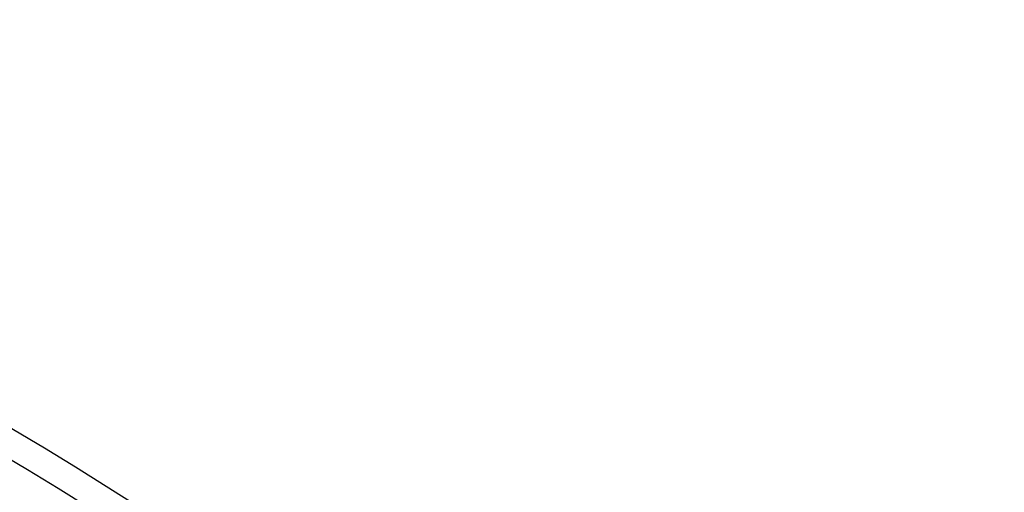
# Model space of a CAD drawing. Header units: millimetres. Extents: x -185 to 185, y -185 to 185.
# Tile 55 of 56: x 71 to 117, y 118 to 140. Entities that reach past the tile are written whole.
import ezdxf

# ---------------------------------------------------------------- set-up
doc = ezdxf.new("R2010")
doc.units = ezdxf.units.MM
doc.layers.add('MAIN-1', color=7, linetype='Continuous')
doc.layers.add('MAIN-2', color=7, linetype='Continuous')

msp = doc.modelspace()

# ---------------------------------------------------------------- linework, layer by layer
at = {"layer": 'MAIN-1'}
for radius, start, end in [(140.335, 46.47255, 133.52747), (139.065, 46.56995, 133.43007), (133.985, 46.56222, 133.4378), (132.715, 46.64507, 133.3549), (131, 46.66661, 133.33335), (127.635, 46.6406, 133.35936), (126.365, 46.72774, 133.27222)]:
    msp.add_arc((0, 0), radius, start, end, dxfattribs=at)
at = {"layer": 'MAIN-2'}
for radius, end in [(132, 180.00002), (128, 89.99998), (127, 89.99998)]:
    msp.add_arc((0, 0), radius, 0, end, dxfattribs=at)

doc.saveas('drawing.dxf')
